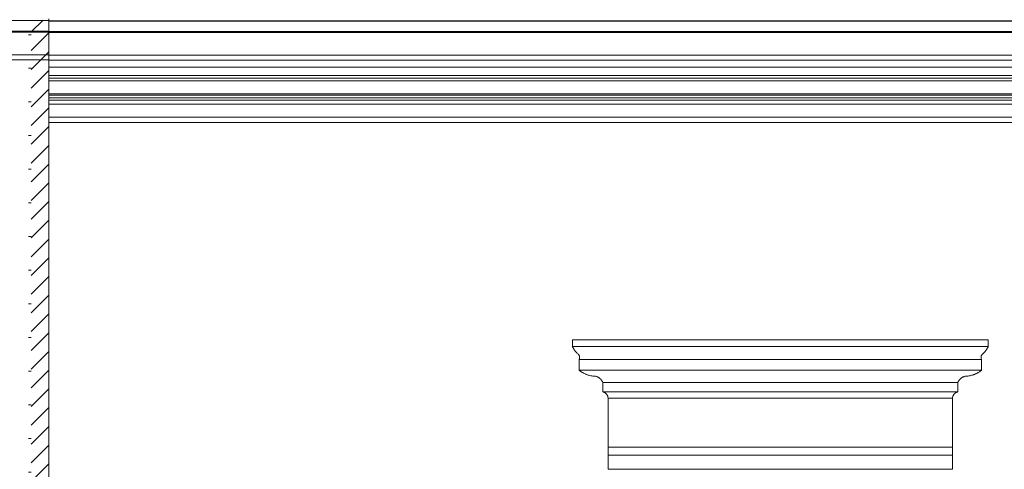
# Model space of a CAD drawing. Header units: millimetres. Extents: x -5998 to 64464, y -2232 to 8822.
# Tile 27 of 52: x 21871 to 25586, y 3630 to 5327. Entities that reach past the tile are written whole.
import ezdxf

# ---------------------------------------------------------------- set-up
doc = ezdxf.new("R2010")
doc.units = ezdxf.units.MM
for name, color, linetype, lineweight in [('A-DETL-GENF', 92, 'Continuous', 18), ('A-GENM', 13, 'Continuous', 18), ('A-ROOF-OTLN', 132, 'Continuous', 18), ('A-WALL', 113, 'Continuous', 18)]:
    doc.layers.add(name, color=color, linetype=linetype, lineweight=lineweight)

# ---------------------------------------------------------------- blocks, each defined once
blk = doc.blocks.new('ornamento esquadrias - ornamento esquadrias-V2-ELEVAÇÃO 3 - MAPEAMENTO DE DANOS')
at = {"layer": 'A-GENM'}
for p, q in [((-4.2, 4158), (-1573.6, 4158)), ((-1573.6, 4158), (-1573.6, 4133)), ((-4.2, 4133), (-1573.6, 4133)), ((-1573.6, 4133), (-4.2, 4133)), ((-4.2, 4133), (-4.2, 4158)), ((-1548.6, 4083), (-29.2, 4083)), ((-29.2, 4083), (-1548.6, 4083)), ((-1548.6, 4083), (-1548.6, 4043)), ((-29.2, 4043), (-29.2, 4083)), ((-29.2, 4043), (-1548.6, 4043)), ((-1548.6, 4043), (-29.2, 4043)), ((-1458.6, 3996.3), (-119.2, 3996.3)), ((-119.2, 3996.3), (-1458.6, 3996.3)), ((-1458.6, 3996.3), (-1458.6, 3961.3)), ((-119.2, 3961.3), (-119.2, 3996.3)), ((-119.2, 3961.3), (-1458.6, 3961.3)), ((-1458.6, 3961.3), (-119.2, 3961.3)), ((-138.9, 3938), (-1438.9, 3938)), ((-1438.9, 3938), (-1438.9, 3752.1)), ((-1438.9, 3938), (-138.9, 3938)), ((-138.9, 3752.1), (-138.9, 3938)), ((-138.9, 3752.1), (-1438.9, 3752.1)), ((-1438.9, 3752.1), (-138.9, 3752.1)), ((-1438.9, 3722.1), (-1438.9, 3752.1)), ((-1438.9, 3722.1), (-138.9, 3722.1)), ((-1438.9, 3669.1), (-1438.9, 3722.1)), ((-1438.9, 3722.1), (-138.9, 3722.1)), ((-138.9, 3752.1), (-138.9, 3722.1)), ((-138.9, 3722.1), (-138.9, 3669.1)), ((-138.9, 3669.1), (-1438.9, 3669.1))]:
    blk.add_line(p, q, dxfattribs=at)
for points, knots in [([(-1555, 4106.4), (-1556.5, 4108), (-1558.8, 4110.4), (-1561.6, 4113.7), (-1563.3, 4115.8), (-1564.5, 4117.5), (-1565.7, 4119.2), (-1566.8, 4120.9), (-1567.9, 4122.5), (-1568.9, 4124.1), (-1569.9, 4125.7), (-1570.8, 4127.4), (-1571.8, 4129.3), (-1572.6, 4130.8), (-1573.1, 4132), (-1573.5, 4132.7), (-1573.6, 4133), (-1573.6, 4133)], [0, 0, 0, 0, 0.142857, 0.214286, 0.285714, 0.321429, 0.357143, 0.428571, 0.464286, 0.5, 0.571429, 0.625, 0.678571, 0.785714, 0.839286, 0.892857, 1, 1, 1, 1]), ([(-4.2, 4133), (-4.2, 4133), (-4.4, 4132.6), (-5.1, 4131.1), (-5.8, 4129.7), (-6.7, 4128), (-7.8, 4125.9), (-8.9, 4124.1), (-9.9, 4122.5), (-11.2, 4120.5), (-12.6, 4118.5), (-14, 4116.6), (-14.9, 4115.3), (-16.2, 4113.7), (-17.7, 4111.8), (-19.9, 4109.4), (-21.6, 4107.6), (-22.8, 4106.4)], [0, 0, 0, 0, 0.142857, 0.214286, 0.285714, 0.357143, 0.428571, 0.5, 0.535714, 0.571429, 0.678571, 0.705357, 0.732143, 0.785714, 0.839286, 0.892857, 1, 1, 1, 1]), ([(-1548.6, 4083), (-1548.6, 4083), (-1548.4, 4083.4), (-1547.6, 4084.9), (-1546.8, 4087.3), (-1546.3, 4090.7), (-1546.5, 4094.1), (-1547.1, 4096.6), (-1547.7, 4098.1), (-1548.3, 4099.5), (-1549.2, 4101), (-1550.2, 4102.3), (-1551.8, 4104.2), (-1553.5, 4105.6), (-1555, 4106.4)], [0, 0, 0, 0, 0.125, 0.25, 0.375, 0.5, 0.625, 0.6875, 0.71875, 0.75, 0.8125, 0.84375, 0.875, 1, 1, 1, 1]), ([(-22.8, 4106.4), (-23.5, 4106), (-25, 4105), (-26.8, 4103.3), (-28.1, 4101.7), (-29, 4100.3), (-29.8, 4098.8), (-30.6, 4097), (-31.3, 4094.1), (-31.6, 4089.3), (-30.4, 4085.4), (-29.4, 4083.4), (-29.2, 4083), (-29.2, 4083)], [0, 0, 0, 0, 0.0625, 0.125, 0.1875, 0.21875, 0.25, 0.3125, 0.375, 0.5, 0.75, 0.875, 1, 1, 1, 1]), ([(-1548.6, 4043), (-1546.9, 4041.7), (-1543.4, 4039.1), (-1538.7, 4036.1), (-1534.6, 4033.7), (-1530.4, 4031.5), (-1526, 4029.4), (-1521.5, 4027.5), (-1516.9, 4025.7), (-1508.6, 4023.1), (-1501.3, 4021.5), (-1496.3, 4020.8)], [-1, -1, -1, -1, -0.875, -0.75, -0.6875, -0.625, -0.5, -0.4375, -0.375, -0.25, 0, 0, 0, 0]), ([(-1496.3, 4020.8), (-1493.6, 4021), (-1489.5, 4020.8), (-1484.3, 4019.7), (-1481.1, 4018.7), (-1478.6, 4017.7), (-1476.8, 4016.8), (-1475, 4015.9), (-1473.3, 4014.9), (-1471.7, 4013.7), (-1470.1, 4012.5), (-1468.6, 4011.2), (-1467.2, 4009.8), (-1465.8, 4008.4), (-1464.1, 4006.3), (-1461.3, 4002.5), (-1459.5, 3998.9), (-1458.6, 3996.3)], [-1, -1, -1, -1, -0.833333, -0.75, -0.666667, -0.625, -0.583333, -0.541667, -0.5, -0.458333, -0.416667, -0.375, -0.333333, -0.291667, -0.25, -0.166667, 0, 0, 0, 0]), ([(-119.2, 3996.3), (-118.3, 3998.9), (-116.4, 4002.5), (-113.3, 4006.9), (-111.1, 4009.4), (-109.2, 4011.2), (-107.7, 4012.5), (-106.1, 4013.7), (-104.4, 4014.9), (-102.7, 4015.9), (-101, 4016.9), (-99.2, 4017.7), (-97.3, 4018.5), (-95.4, 4019.1), (-92.9, 4019.9), (-88.2, 4020.8), (-84.2, 4021), (-81.5, 4020.8)], [-1, -1, -1, -1, -0.833333, -0.75, -0.666667, -0.625, -0.583333, -0.541667, -0.5, -0.458333, -0.416667, -0.375, -0.333333, -0.291667, -0.25, -0.166667, 0, 0, 0, 0]), ([(-81.5, 4020.8), (-76.5, 4021.5), (-69.2, 4023.1), (-60.9, 4025.7), (-56.3, 4027.5), (-52.9, 4028.9), (-49.6, 4030.4), (-46.3, 4032), (-43.2, 4033.7), (-39.1, 4036.1), (-34.4, 4039.1), (-30.9, 4041.7), (-29.2, 4043)], [-1, -1, -1, -1, -0.75, -0.625, -0.5625, -0.5, -0.4375, -0.375, -0.3125, -0.25, -0.125, 0, 0, 0, 0]), ([(-1458.6, 3961.3), (-1457.7, 3961.1), (-1456.3, 3960.7), (-1454.6, 3960.1), (-1453.4, 3959.5), (-1452.2, 3958.9), (-1451, 3958.3), (-1449.9, 3957.6), (-1449, 3956.9), (-1448.3, 3956.4), (-1447.6, 3955.8), (-1446.8, 3955.1), (-1445.9, 3954.1), (-1445, 3953.1), (-1444.1, 3952.1), (-1443.3, 3951), (-1442.6, 3949.9), (-1441.9, 3948.7), (-1441.3, 3947.5), (-1440.5, 3945.8), (-1439.5, 3942.7), (-1439, 3939.9), (-1438.9, 3938)], [-1, -1, -1, -1, -0.916667, -0.875, -0.833333, -0.791667, -0.75, -0.708333, -0.666667, -0.645833, -0.625, -0.583333, -0.541667, -0.5, -0.458333, -0.416667, -0.375, -0.333333, -0.291667, -0.25, -0.166667, 0, 0, 0, 0]), ([(-138.9, 3938), (-138.8, 3939.9), (-138.3, 3942.7), (-137.1, 3946.2), (-136.1, 3948.3), (-135.2, 3949.9), (-134.4, 3951), (-133.7, 3952.1), (-132.8, 3953.1), (-131.9, 3954.1), (-131, 3955.1), (-130, 3955.9), (-129, 3956.8), (-127.9, 3957.6), (-126.8, 3958.3), (-125.6, 3958.9), (-124.4, 3959.5), (-123.2, 3960.1), (-121.4, 3960.7), (-120.1, 3961.1), (-119.2, 3961.3)], [-1, -1, -1, -1, -0.833333, -0.75, -0.666667, -0.625, -0.583333, -0.541667, -0.5, -0.458333, -0.416667, -0.375, -0.333333, -0.291667, -0.25, -0.208333, -0.166667, -0.125, -0.083333, 0, 0, 0, 0])]:
    blk.add_open_spline(points, degree=3, knots=knots, dxfattribs=at)
blk = doc.blocks.new('ORNAMENTO SUPERIOR - ORNAMENTO SUPERIOR-4323885-ELEVAÇÃO 3 - MAPEAMENTO DE DANOS')
at = {"layer": 'A-GENM'}
for p, q in [((21981.1, 5147.5), (30071.1, 5147.5)), ((21981.1, 5116.7), (30071.1, 5116.7)), ((21981.1, 5106.7), (30071.1, 5106.7)), ((21981.1, 5096.7), (30071.1, 5096.7)), ((21981.1, 5046.7), (30071.1, 5046.7)), ((21981.1, 5041.7), (30071.1, 5041.7)), ((21981.1, 5031.7), (30071.1, 5031.7)), ((21981.1, 5023.7), (30071.1, 5023.7)), ((21981.1, 5008.7), (30071.1, 5008.7)), ((21981.1, 4958.7), (30071.1, 4958.7)), ((21981.1, 4938.7), (30071.1, 4938.7))]:
    blk.add_line(p, q, dxfattribs=at)

msp = doc.modelspace()

# ---------------------------------------------------------------- hatches: boundary and pattern name
at = {"layer": 'A-DETL-GENF'}
h = msp.add_hatch(dxfattribs=at)
h.set_pattern_fill('FP_10', color=34, style=0, pattern_type=2)
h.set_pattern_definition([(270, (11188.59, 127), (127, 8e-15), [15.875, -111.125]), (0, (11188.59, 127), (0, 127), [15.875, -111.125]), (270, (11315.59, 127), (127, 8e-15), [15.875, -111.125]), (180, (11315.59, 127), (-2e-14, -127), [15.875, -111.125]), (270, (11252.09, 63.5), (127, 8e-15), [15.875, -111.125]), (180, (11252.09, 63.5), (-2e-14, -127), [15.875, -111.125]), (90, (11252.09, 63.5), (-127, 8e-15), [15.875, -111.125]), (0, (11252.09, 63.5), (0, 127), [15.875, -111.125]), (90, (11188.59, 0), (-127, 8e-15), [15.875, -111.125]), (0, (11188.59, 0), (0, 127), [15.875, -111.125]), (90, (11315.59, 0), (-127, 8e-15), [15.875, -111.125]), (180, (11315.59, 0), (-2e-14, -127), [15.875, -111.125])])
h.paths.add_polyline_path([(21886.1, 3440.6), (21914.3, 3440.6), (21914.3, 5325.6), (21886.1, 5325.6), (21886.1, 3570)], flags=0)
h = msp.add_hatch(dxfattribs=at)
h.set_pattern_fill('FP_9', color=231, style=0, pattern_type=2)
h.set_pattern_definition([(45, (11188.586, 0), (-35.35534, 35.35534), [])])
h.paths.add_polyline_path([(21981.1, 1280), (21981.1, 5325.6), (21914.3, 5325.6), (21914.3, 1280)], flags=0)

# ---------------------------------------------------------------- linework, layer by layer
at = {"layer": 'A-ROOF-OTLN'}
for p, q in [((21981.1, 5324), (9918.6, 5324)), ((21981.1, 5323.9), (9918.6, 5323.9)), ((21981.1, 5323.5), (9918.6, 5323.5)), ((21981.1, 5323.9), (21981.1, 5175.1)), ((30507.2, 5322.7), (21981.1, 5322.7)), ((30717.8, 5322.6), (21981.1, 5322.6)), ((30722.8, 5322.2), (21981.1, 5322.2)), ((21981.1, 5283.8), (9918.6, 5283.8)), ((21981.1, 5280.3), (9918.6, 5280.3)), ((30719.3, 5282.5), (21981.1, 5282.5)), ((30699.8, 5279), (21981.1, 5279)), ((9918.6, 5194.8), (21981.1, 5194.8)), ((21981.1, 5175.1), (9918.6, 5175.1)), ((21981.1, 5193.5), (30614.2, 5193.5)), ((30610.7, 5173.8), (21981.1, 5173.8))]:
    msp.add_line(p, q, dxfattribs=at)
at = {"layer": 'A-WALL'}
for p, q in [((21981.1, 5330), (21981.1, 5324)), ((21981.1, 5175.1), (21981.1, 1280))]:
    msp.add_line(p, q, dxfattribs=at)

# ---------------------------------------------------------------- block references
at = {"layer": 'A-GENM'}
for name, p in [('ORNAMENTO SUPERIOR - ORNAMENTO SUPERIOR-4323885-ELEVAÇÃO 3 - MAPEAMENTO DE DANOS', (0, 0)), ('ornamento esquadrias - ornamento esquadrias-V2-ELEVAÇÃO 3 - MAPEAMENTO DE DANOS', (25530, -39.1))]:
    msp.add_blockref(name, p, dxfattribs=at)

doc.saveas('drawing.dxf')
